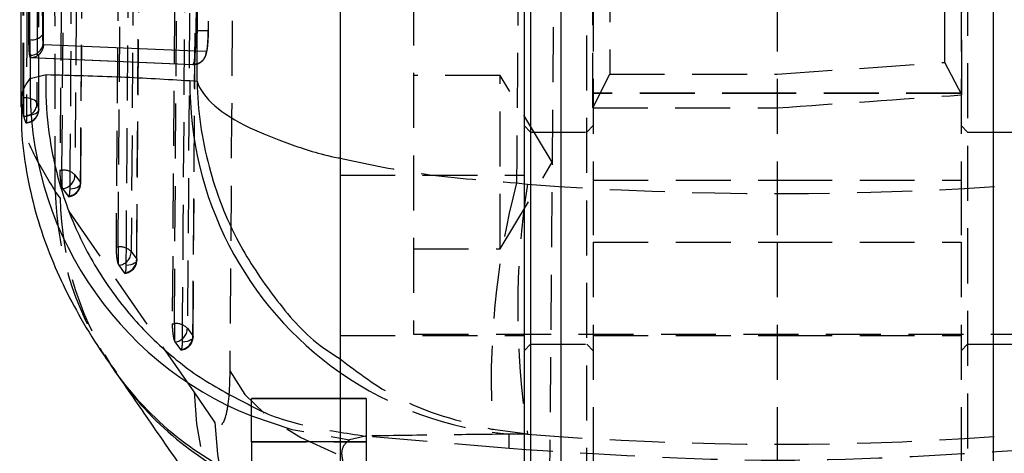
# Model space of a CAD drawing. Extents: x 28 to 381, y 14 to 282.
# Tile 11 of 15: x 346 to 369, y 216 to 226. Entities that reach past the tile are written whole.
import ezdxf

# ---------------------------------------------------------------- set-up
doc = ezdxf.new("R2010")
doc.units = 0
doc.linetypes.add('HIDDEN', pattern=[1.905, 1.27, -0.635])
doc.layers.get('0').update_dxf_attribs({"linetype": 'CONTINUOUS'})

msp = doc.modelspace()

# ---------------------------------------------------------------- linework, layer by layer
at = {"color": 7, "linetype": 'CONTINUOUS'}
for p, q in [((346.178546, 242.365647), (346.208397, 223.662821)), ((353.58088, 234.091032), (353.58088, 212.091033)), ((357.83088, 234.091032), (357.83088, 212.091033)), ((358.68088, 234.091191), (358.68088, 212.091322)), ((368.68088, 212.091322), (368.68088, 234.091191)), ((357.98088, 230.392803), (357.98088, 214.527617)), ((346.408676, 225.223674), (346.383547, 225.223674)), ((346.7354, 225.106185), (346.723673, 225.134683)), ((346.420351, 224.812657), (346.422133, 224.327825)), ((346.420351, 224.812657), (346.423333, 224.811657)), ((346.420446, 224.861552), (346.432173, 224.811657)), ((346.423333, 224.811657), (350.18196, 224.647528)), ((346.423333, 224.811657), (346.432173, 224.811657)), ((346.432173, 224.811657), (350.183348, 224.647528)), ((346.422133, 224.327825), (346.786375, 224.415491)), ((350.110616, 224.278082), (350.275161, 224.266423)), ((353.58088, 216.941489), (351.53088, 216.941489)), ((351.53088, 216.941489), (351.53088, 216.941205)), ((351.53088, 215.94119), (351.53088, 216.941205)), ((351.53088, 215.94119), (351.53088, 212.19119))]:
    msp.add_line(p, q, dxfattribs=at)
at = {"color": 7, "linetype": 'HIDDEN'}
for p, q in [((359.419327, 223.650602), (359.419327, 240.325542)), ((367.942443, 223.948591), (367.942443, 240.027554)), ((347.237867, 239.347553), (347.105994, 222.207607)), ((347.587443, 221.90303), (347.717677, 238.932602)), ((350.620449, 238.985101), (350.53324, 225.432973)), ((348.523843, 236.455392), (348.404174, 220.436994)), ((348.885513, 220.132489), (349.003381, 236.040514)), ((349.809201, 233.563231), (349.70275, 218.666382)), ((350.184015, 218.361981), (350.288439, 233.148459)), ((359.28088, 214.527617), (359.28088, 230.392803)), ((368.08088, 230.392803), (368.08088, 214.527617)), ((359.430879, 228.126936), (359.430879, 221.981746)), ((363.68088, 228.126936), (363.68088, 221.981746)), ((367.93088, 228.126936), (367.93088, 221.981746)), ((346.619048, 223.613876), (346.625838, 227.11703)), ((346.619978, 223.605372), (346.625992, 227.119075)), ((355.28088, 226.361553), (355.28088, 218.424053)), ((350.486651, 224.949551), (350.239008, 224.959891)), ((363.68088, 224.426457), (367.550884, 224.698181)), ((367.942443, 223.948591), (367.550884, 224.698181)), ((357.28088, 224.392803), (355.28088, 224.392803)), ((357.28088, 220.392803), (357.28088, 224.392803)), ((358.482601, 222.392803), (357.28088, 224.392803)), ((359.419327, 223.650602), (359.810114, 224.426044)), ((346.259038, 223.87948), (346.273634, 223.87948)), ((346.273634, 223.476502), (346.273634, 223.87948)), ((363.68088, 223.991423), (359.430879, 223.991423)), ((363.68088, 223.983038), (359.430879, 223.983038)), ((367.93088, 223.991423), (363.68088, 223.991423)), ((367.93088, 223.983038), (363.68088, 223.983038)), ((346.277439, 223.45345), (346.273634, 223.476502)), ((357.83088, 223.241412), (357.98088, 223.091412)), ((359.28088, 223.091412), (359.430879, 223.241412)), ((367.93088, 223.241412), (368.08088, 223.091412)), ((357.98088, 223.091412), (359.28088, 223.091412)), ((368.08088, 223.091412), (369.38088, 223.091412)), ((357.28088, 220.392803), (358.482601, 222.392803)), ((347.105994, 222.207607), (347.155725, 222.207607)), ((347.155725, 222.207607), (347.155725, 221.810095)), ((347.455439, 222.100319), (347.5832, 221.926054)), ((353.58088, 222.09296), (357.83088, 222.09296)), ((347.155725, 221.810095), (347.168367, 221.784993)), ((357.656846, 221.915185), (357.911055, 221.884656)), ((359.430879, 221.981746), (363.68088, 221.981746)), ((359.430879, 221.981746), (359.430879, 220.548214)), ((363.68088, 221.981746), (363.68088, 220.548214)), ((363.68088, 221.981746), (367.93088, 221.981746)), ((367.93088, 221.981746), (367.93088, 220.548214)), ((347.110559, 221.569003), (347.001958, 221.723545)), ((347.168367, 221.784993), (347.296135, 221.610723)), ((350.206345, 217.090428), (347.110559, 221.569003)), ((359.430879, 220.548214), (359.430879, 184.75309)), ((359.430879, 220.548214), (363.68088, 220.548214)), ((363.68088, 220.548214), (363.68088, 208.393637)), ((363.68088, 220.548214), (367.93088, 220.548214)), ((367.93088, 220.548214), (367.93088, 184.75309)), ((348.404174, 220.436994), (348.453926, 220.436994)), ((348.453926, 220.436994), (348.453926, 220.039651)), ((348.753636, 220.329773), (348.881427, 220.155509)), ((355.28088, 220.392803), (357.28088, 220.392803)), ((348.453926, 220.039651), (348.466634, 220.014387)), ((348.466634, 220.014387), (348.594435, 219.840117)), ((349.70275, 218.666382), (349.752536, 218.666382)), ((349.752536, 218.666382), (349.752536, 218.269287)), ((350.05224, 218.559257), (350.180086, 218.384999)), ((353.58088, 218.392803), (357.83088, 218.392803)), ((355.28088, 218.424053), (373.780879, 218.424053)), ((359.430879, 218.392803), (363.68088, 218.392803)), ((363.68088, 218.392803), (367.93088, 218.392803)), ((349.752536, 218.269287), (349.765345, 218.243783)), ((349.765345, 218.243783), (349.893205, 218.069513)), ((357.83088, 218.042803), (357.98088, 218.192803)), ((357.98088, 218.192803), (359.28088, 218.192803)), ((359.28088, 218.192803), (359.430879, 218.042803)), ((367.93088, 218.042803), (368.08088, 218.192803)), ((368.08088, 218.192803), (369.38088, 218.192803)), ((350.690887, 216.391169), (350.206345, 217.090428)), ((354.18088, 216.941489), (353.58088, 216.941489)), ((353.58088, 216.941205), (354.18088, 216.941205)), ((354.18088, 216.941489), (354.18088, 216.941205)), ((354.18088, 216.941205), (354.18088, 215.94119)), ((357.911055, 216.118114), (357.107554, 216.224446)), ((357.911055, 216.118114), (357.490565, 216.116998)), ((357.490565, 215.781499), (357.490565, 216.116998)), ((351.53088, 215.941505), (354.18088, 215.941505)), ((354.18088, 215.94119), (353.58088, 215.94119)), ((354.167947, 216.072191), (353.80027, 215.987419)), ((354.161935, 216.072719), (354.167947, 216.072191)), ((357.490565, 215.781499), (354.167947, 216.072191)), ((354.18088, 215.94119), (354.18088, 212.19119)), ((357.490565, 214.009068), (357.490565, 215.781499))]:
    msp.add_line(p, q, dxfattribs=at)
at = {"color": 8, "linetype": 'CONTINUOUS'}
for p, q in [((346.711972, 225.341888), (346.706058, 226.292503)), ((346.71973, 226.279761), (346.723673, 225.134683)), ((350.239008, 224.959891), (346.7354, 225.106185)), ((351.53088, 216.941205), (353.58088, 216.941205)), ((353.58088, 215.94119), (351.53088, 215.94119))]:
    msp.add_line(p, q, dxfattribs=at)
at = {"color": 7, "linetype": 'HIDDEN', "flags": 128}
for points in [[(347.155725, 222.207607), (347.221452, 230.747527), (347.287486, 239.347553)], [(347.587223, 239.24022), (347.582984, 238.687625), (347.566021, 236.477249), (347.498066, 227.63574), (347.455439, 222.100319)], [(347.5832, 221.926054), (347.587449, 222.478649), (347.604434, 224.689026), (347.672272, 233.530535), (347.713812, 238.955565)], [(347.34193, 221.779408), (347.346171, 222.332004), (347.363134, 224.542387), (347.430877, 233.383918), (347.47236, 238.808956)], [(348.453926, 220.436994), (348.513544, 228.416093), (348.573447, 236.455392)], [(348.873188, 236.348108), (348.869074, 235.795513), (348.852613, 233.585136), (348.786644, 224.743626), (348.753636, 220.329773)], [(348.640191, 220.008809), (348.644302, 220.561405), (348.660743, 222.771791), (348.726378, 231.613333), (348.75825, 235.916805)], [(348.881427, 220.155509), (348.885548, 220.708103), (348.902022, 222.918481), (348.967792, 231.75999), (348.99973, 236.063454)], [(349.752536, 218.666382), (349.805525, 226.084638), (349.858778, 233.563231)], [(350.158525, 233.456016), (350.154594, 232.903421), (350.138862, 230.693044), (350.075786, 221.851538), (350.05224, 218.559257)], [(349.938904, 218.238216), (349.942823, 218.790813), (349.958491, 221.001202), (350.021013, 229.842758), (350.043455, 233.024659)], [(350.180086, 218.384999), (350.184018, 218.937592), (350.199738, 221.147969), (350.262466, 229.989475), (350.284983, 233.171366)], [(351.118026, 229.468782), (351.075427, 223.4734), (351.033431, 217.579031)], [(358.423975, 214.716117), (358.472248, 220.608615), (358.521206, 226.602107)], [(346.577724, 223.758005), (346.569275, 223.781993), (346.550203, 223.804888), (346.521192, 223.825869), (346.483284, 223.844181), (346.437843, 223.859165), (346.386499, 223.870284), (346.331098, 223.877138), (346.273634, 223.87948)], [(346.33693, 223.4783), (346.395563, 223.482426), (346.451129, 223.491264), (346.501508, 223.504475), (346.544777, 223.521555), (346.579288, 223.541853), (346.603721, 223.564595), (346.617145, 223.588912), (346.619048, 223.613876)], [(347.34193, 221.779408), (347.398552, 221.786159), (347.45084, 221.7974), (347.496825, 221.812708), (347.534773, 221.831507), (347.563257, 221.853087), (347.581203, 221.876636), (347.587935, 221.901268), (347.5832, 221.926054)], [(348.881427, 220.155509), (348.886168, 220.130724), (348.879441, 220.106091), (348.8615, 220.082538), (348.833021, 220.060951), (348.795076, 220.042145), (348.749096, 220.026827), (348.69681, 220.015573), (348.640191, 220.008809)], [(350.180086, 218.384999), (350.184835, 218.360216), (350.178116, 218.335581), (350.160184, 218.312021), (350.131712, 218.290426), (350.093776, 218.271606), (350.047801, 218.256272), (349.99552, 218.245), (349.938904, 218.238216)], [(351.033431, 217.579031), (351.377431, 217.030229), (351.928832, 216.511491), (352.67268, 216.036885), (353.588804, 215.619282), (354.652358, 215.270007), (355.834502, 214.998531), (357.103176, 214.812217), (358.423975, 214.716117)], [(351.53088, 216.536302), (352.463403, 216.226006), (353.80027, 215.987419)]]:
    msp.add_lwpolyline(points, dxfattribs=at)
at = {"color": 7, "linetype": 'CONTINUOUS', "flags": 128}
msp.add_lwpolyline([(350.181989, 224.647527), (350.183725, 224.647961), (350.185461, 224.648395)], dxfattribs=at)
at = {"color": 7, "linetype": 'CONTINUOUS'}
for centre, radius, start, end in [((346.462148, 225.534664), 0.315554, 260.2438058, 322.3444928), ((346.420816, 225.166027), 0.304475, 269.9303838, 354.0912359), ((346.431534, 225.115671), 0.304015, 270.1204468, 358.211953)]:
    msp.add_arc(centre, radius, start, end, dxfattribs=at)
at = {"color": 8, "linetype": 'CONTINUOUS'}
for centre, radius, start, end in [((354.572979, 224.10156), 8.153986, 178.4098908, 248.0942281), ((358.239906, 224.201683), 8.129649, 179.4615505, 235.0339736), ((354.459535, 221.90426), 7.469408, 215.7220779, 246.9156028), ((354.538476, 221.743255), 7.441206, 214.8076426, 246.1601682)]:
    msp.add_arc(centre, radius, start, end, dxfattribs=at)
at = {"color": 7, "linetype": 'HIDDEN'}
for centre, radius, start, end in [((346.27303, 223.758112), 0.304694, 270.8291867, 359.9798069), ((346.313515, 223.613235), 0.305534, 271.2216248, 0.1202585), ((346.315208, 223.605883), 0.3045, 271.5594176, 359.9040504), ((347.201451, 221.863065), 0.347563, 43.0489719, 97.5598056), ((347.142655, 222.09674), 0.312805, 274.7148868, 0.6557156), ((347.270419, 221.922466), 0.312802, 274.7157187, 0.6572066), ((347.283487, 221.905367), 0.3045, 275.0067453, 359.5596071), ((375.17287, 217.352589), 18.100507, 165.3999603, 183.573368), ((376.157517, 219.001385), 18.472862, 171.0204778, 188.9795222), ((354.482403, 221.894666), 7.482402, 181.3104571, 215.5601949), ((354.554328, 221.727857), 7.445463, 181.2225384, 214.6407151), ((348.499713, 220.092487), 0.347536, 43.0600842, 97.5705402), ((348.440854, 220.326126), 0.312803, 274.7274466, 0.6680036), ((348.568648, 220.151853), 0.312801, 274.7287783, 0.6697021), ((348.581718, 220.134755), 0.3045, 275.0205046, 359.5728478), ((349.798412, 218.321925), 0.347498, 43.0764631, 97.5862054), ((349.739457, 218.555515), 0.312805, 274.7472429, 0.6854966), ((349.867307, 218.381241), 0.312802, 274.7492385, 0.6882148), ((349.880384, 218.364142), 0.3045, 275.0413581, 359.5924333), ((358.201848, 224.155978), 8.070385, 235.0694307, 264.9436777), ((357.696254, 217.288721), 7.492533, 181.5165272, 268.4268871), ((358.186452, 216.593164), 7.498286, 181.5436689, 268.8599804)]:
    msp.add_arc(centre, radius, start, end, dxfattribs=at)
for centre, major_axis, ratio, start_param, end_param in [((363.700673, 224.267796), (71.252987, 4.983056), 0.008616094, 4.711508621, 4.771352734), ((363.700673, 224.266412), (71.253, 0), 0.008658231, 4.652266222, 4.712111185), ((363.700673, 286.563854), (71.253, 0), 0.910751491, 4.631044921, 4.793191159), ((363.700673, 286.563854), (71.253, 0), 0.991950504, 4.631044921, 4.793191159)]:
    msp.add_ellipse(centre, major_axis=major_axis, ratio=ratio, start_param=start_param, end_param=end_param, dxfattribs=at)
for points, knots in [([(357.800612, 242.061025), (357.78008, 238.705744), (357.738986, 231.990415), (357.684239, 225.275184), (357.656846, 221.915185)], [0, 0, 0, 0, 0.499644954, 1, 1, 1, 1]), ([(346.259038, 223.87948), (346.260143, 225.395185), (346.262354, 228.426595), (346.268717, 234.301678), (346.275762, 238.661046), (346.280358, 241.504714)], [0, 0, 0, 0, 0.257988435, 0.515976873, 1, 1, 1, 1]), ([(346.273634, 223.87948), (346.27694, 226.910889), (346.283349, 232.785981), (346.294664, 238.661045), (346.300141, 241.504714)], [0, 0, 0, 0, 0.515976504, 1, 1, 1, 1]), ([(346.603896, 241.385253), (346.598336, 238.425189), (346.588945, 233.425355), (346.581428, 227.549594), (346.578579, 224.633907), (346.577724, 223.758005)], [0, 0, 0, 0, 0.503778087, 0.85092978, 1, 1, 1, 1]), ([(346.382191, 241.105311), (346.38163, 240.924345), (346.378787, 240.006451), (346.367184, 236.140854), (346.35175, 230.446151), (346.341205, 225.488366), (346.33693, 223.4783)], [0, 0, 0, 0, 0.030799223, 0.156219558, 0.657900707, 1, 1, 1, 1]), ([(347.001958, 221.723545), (346.99641, 224.57718), (346.984207, 230.853917), (346.973281, 237.128097), (346.967322, 240.549803)], [0, 0, 0, 0, 0.454636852, 1, 1, 1, 1]), ([(359.785242, 236.423874), (359.787472, 236.168203), (359.791932, 235.65686), (359.797801, 234.580642), (359.802827, 233.307896), (359.80686, 231.858211), (359.809751, 230.273052), (359.811468, 228.599933), (359.811896, 226.885548), (359.811276, 225.483922), (359.810391, 224.678489), (359.810114, 224.426044)], [0, 0, 0, 0, 0.1182591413, 0.23651882, 0.354778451, 0.4730381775, 0.5912908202, 0.7095432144, 0.8277829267, 0.9460225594, 1, 1, 1, 1]), ([(367.550884, 224.698181), (367.550418, 225.259409), (367.549486, 226.381863), (367.549658, 228.103813), (367.551023, 229.791408), (367.553604, 231.405297), (367.557348, 232.893701), (367.562109, 234.221499), (367.567795, 235.340454), (367.572634, 236.019339), (367.575504, 236.319469), (367.576111, 236.3829)], [0, 0, 0, 0, 0.1209437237, 0.2418874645, 0.3628307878, 0.4837744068, 0.6047229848, 0.7256721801, 0.8466286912, 0.9675854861, 1, 1, 1, 1]), ([(350.181962, 224.648517), (350.218085, 224.651601), (350.285453, 224.657352), (350.368301, 224.704455), (350.425968, 224.760273), (350.462699, 224.818115), (350.485049, 224.873032), (350.502498, 224.939971), (350.516483, 225.035336), (350.529032, 225.198367), (350.533865, 225.353144), (350.53439, 225.434938), (350.534494, 225.451098)], [0, 0, 0, 0, 0.095378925, 0.177879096, 0.248548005, 0.311930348, 0.371423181, 0.442328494, 0.589989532, 0.784458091, 0.957416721, 1, 1, 1, 1]), ([(350.257874, 225.436579), (350.269503, 225.436452), (350.301991, 225.436097), (350.353495, 225.435529), (350.408637, 225.434907), (350.4561, 225.434345), (350.493946, 225.433858), (350.520227, 225.433463), (350.535009, 225.433154), (350.533829, 225.433034), (350.533239, 225.432973)], [0, 0, 0, 0, 0.073776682, 0.206091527, 0.338407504, 0.47072673, 0.603041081, 0.735367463, 0.867679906, 1, 1, 1, 1]), ([(350.533239, 225.432973), (350.532722, 225.395434), (350.531456, 225.303601), (350.525057, 225.16639), (350.514277, 225.044733), (350.500851, 224.964295), (350.491314, 224.954393), (350.486651, 224.949552)], [0, 0, 0, 0, 0.148306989, 0.362797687, 0.577756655, 0.793532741, 1, 1, 1, 1]), ([(350.486625, 224.949553), (350.481788, 224.909905), (350.472114, 224.830611), (350.401866, 224.730876), (350.301964, 224.661149), (350.222904, 224.652068), (350.183374, 224.647527)], [0, 0, 0, 0, 0.250000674, 0.499999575, 0.750001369, 1, 1, 1, 1]), ([(359.810114, 224.426044), (360.340181, 224.426096), (361.630451, 224.426222), (362.920693, 224.42637), (363.68088, 224.426457)], [0, 0, 0, 0, 0.4108184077, 1, 1, 1, 1]), ([(346.273634, 223.476502), (346.271879, 223.494235), (346.268371, 223.529702), (346.263976, 223.616367), (346.260796, 223.715803), (346.259215, 223.807712), (346.259087, 223.859531), (346.259038, 223.87948)], [0, 0, 0, 0, 0.216340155, 0.432689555, 0.648886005, 0.864832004, 1, 1, 1, 1]), ([(347.001958, 221.723545), (346.824825, 222.014463), (346.470556, 222.596305), (346.230614, 223.236168), (346.233593, 223.537882), (346.234742, 223.654227)], [0, 0, 0, 0, 0.3805646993, 0.7611353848, 1, 1, 1, 1]), ([(346.577724, 223.758005), (346.583044, 223.737532), (346.595533, 223.689476), (346.610473, 223.641445), (346.619048, 223.613876)], [0, 0, 0, 0, 0.426013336, 1, 1, 1, 1]), ([(346.320029, 223.30777), (346.3075, 223.347869), (346.292332, 223.396418), (346.279647, 223.444996), (346.277439, 223.45345)], [0, 0, 0, 0, 0.825965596, 1, 1, 1, 1]), ([(346.33693, 223.4783), (346.33665, 223.450336), (346.336072, 223.392778), (346.332412, 223.329675), (346.328612, 223.313025), (346.326712, 223.304699)], [0, 0, 0, 0, 0.320851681, 0.66042545, 1, 1, 1, 1]), ([(346.323964, 223.305733), (346.322746, 223.304593), (346.321462, 223.303389), (346.320099, 223.307553), (346.320029, 223.30777)], [0, 0, 0, 0, 0.947990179, 1, 1, 1, 1]), ([(353.58088, 222.487075), (354.165491, 222.360833), (355.404612, 222.093254), (356.878389, 221.976732), (357.656846, 221.915185)], [0, 0, 0, 0, 0.471794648, 1, 1, 1, 1]), ([(347.105994, 222.207607), (347.106346, 222.175546), (347.10705, 222.111433), (347.115598, 222.007997), (347.128658, 221.913715), (347.142945, 221.847102), (347.152344, 221.819886), (347.155725, 221.810095)], [0, 0, 0, 0, 0.217388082, 0.43472846, 0.653439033, 0.875328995, 1, 1, 1, 1]), ([(347.296135, 221.610723), (347.297942, 221.608331), (347.302475, 221.602332), (347.306553, 221.604773), (347.309006, 221.606241)], [0, 0, 0, 0, 0.3987075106, 1, 1, 1, 1]), ([(347.317984, 221.607853), (347.322668, 221.617898), (347.332036, 221.637988), (347.340037, 221.702002), (347.341347, 221.755586), (347.34193, 221.779408)], [0, 0, 0, 0, 0.357105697, 0.714187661, 1, 1, 1, 1]), ([(348.404174, 220.436994), (348.404534, 220.404933), (348.405253, 220.340817), (348.413821, 220.237385), (348.426901, 220.143099), (348.441183, 220.076587), (348.450565, 220.049393), (348.453926, 220.039651)], [0, 0, 0, 0, 0.217552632, 0.435061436, 0.653950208, 0.876034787, 1, 1, 1, 1]), ([(348.61623, 219.837175), (348.620916, 219.84718), (348.630289, 219.867188), (348.638304, 219.931198), (348.639609, 219.984882), (348.640191, 220.008809)], [0, 0, 0, 0, 0.356660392, 0.7132536, 1, 1, 1, 1]), ([(348.594435, 219.840117), (348.596221, 219.837754), (348.600754, 219.831756), (348.604835, 219.834175), (348.607308, 219.83564)], [0, 0, 0, 0, 0.393987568, 1, 1, 1, 1]), ([(349.70275, 218.666382), (349.70312, 218.63432), (349.70386, 218.570205), (349.712461, 218.466772), (349.725573, 218.372483), (349.739847, 218.306114), (349.749204, 218.278956), (349.752536, 218.269287)], [0, 0, 0, 0, 0.217810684, 0.435572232, 0.654719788, 0.877067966, 1, 1, 1, 1]), ([(349.914921, 218.066466), (349.919611, 218.076414), (349.928993, 218.096312), (349.937028, 218.160291), (349.938324, 218.214131), (349.938904, 218.238216)], [0, 0, 0, 0, 0.355916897, 0.711870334, 1, 1, 1, 1]), ([(349.893205, 218.069513), (349.89496, 218.067193), (349.899496, 218.061196), (349.90358, 218.063581), (349.906083, 218.065044)], [0, 0, 0, 0, 0.386864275, 1, 1, 1, 1]), ([(353.58088, 217.85355), (354.003555, 217.533715), (355.051337, 216.740868), (356.339209, 216.417417), (357.107554, 216.224446)], [0, 0, 0, 0, 0.403399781, 1, 1, 1, 1]), ([(351.033431, 217.579031), (351.028177, 217.366918), (351.022898, 217.15382), (350.991299, 216.805779), (350.952595, 216.557445), (350.864075, 216.327765), (350.775731, 216.288522), (350.710322, 216.367656), (350.690887, 216.391169)], [0, 0, 0, 0, 0.235156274, 0.236247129, 0.472332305, 0.635247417, 0.891622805, 1, 1, 1, 1]), ([(351.53088, 216.766115), (351.532076, 216.765443), (351.929671, 216.542022), (352.816321, 216.274616), (353.713397, 216.140018), (354.161935, 216.072719)], [0, 0, 0, 0, 0.001506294, 0.500753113, 1, 1, 1, 1]), ([(357.490565, 216.116998), (356.960137, 216.11062), (355.836459, 216.097108), (354.740533, 216.081146), (354.161935, 216.072719)], [0, 0, 0, 0, 0.4720472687, 1, 1, 1, 1]), ([(353.80027, 215.987419), (353.732327, 215.929711), (353.596447, 215.8143), (353.624016, 215.47746), (353.822859, 215.024969), (354.132025, 214.614307), (354.286606, 214.408979)], [0, 0, 0, 0, 0.246010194, 0.492000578, 0.746003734, 1, 1, 1, 1]), ([(369.910781, 215.781499), (367.840745, 215.64593), (363.700673, 215.374791), (359.560601, 215.64593), (357.490565, 215.781499)], [0, 0, 0, 0, 0.499999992, 1, 1, 1, 1])]:
    msp.add_open_spline(points, degree=3, knots=knots, dxfattribs=at)
at = {"color": 7, "linetype": 'CONTINUOUS'}
for points, knots in [([(346.296008, 240.677385), (346.309471, 238.101774), (346.336398, 232.950551), (346.36783, 227.7993), (346.383547, 225.223674)], [0, 0, 0, 0, 0.499999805, 1, 1, 1, 1]), ([(346.316642, 240.677385), (346.330852, 238.101775), (346.359273, 232.950554), (346.392208, 227.7993), (346.408676, 225.223674)], [0, 0, 0, 0, 0.499999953, 1, 1, 1, 1]), ([(350.275161, 224.266423), (350.291641, 226.8593), (350.324766, 232.070784), (350.351528, 237.282342), (350.364975, 239.900986)], [0, 0, 0, 0, 0.497531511, 1, 1, 1, 1]), ([(350.257874, 225.436537), (350.259097, 225.61235), (350.265972, 226.600136), (350.296519, 231.117588), (350.321158, 235.459263), (350.341188, 238.988957)], [0, 0, 0, 0, 0.038918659, 0.218660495, 1, 1, 1, 1]), ([(346.383547, 225.223674), (346.384649, 225.154601), (346.386853, 225.016459), (346.398445, 224.875577), (346.410862, 224.821434), (346.41888, 224.814017), (346.420351, 224.812657)], [0, 0, 0, 0, 0.309934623, 0.619849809, 0.930283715, 1, 1, 1, 1]), ([(346.408676, 225.223674), (346.409344, 225.154769), (346.410679, 225.01701), (346.415929, 224.909155), (346.419668, 224.869744), (346.420446, 224.861552)], [0, 0, 0, 0, 0.442184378, 0.88405108, 1, 1, 1, 1]), ([(346.723673, 225.134683), (346.7229, 225.139383), (346.71918, 225.162004), (346.713963, 225.223793), (346.712636, 225.302504), (346.711972, 225.341888)], [0, 0, 0, 0, 0.11585398, 0.557606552, 1, 1, 1, 1]), ([(350.185461, 224.648395), (350.193385, 224.661283), (350.209232, 224.687058), (350.230728, 224.834223), (350.247222, 225.042787), (350.255753, 225.256893), (350.257334, 225.390866), (350.257873, 225.436537)], [0, 0, 0, 0, 0.221583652, 0.443157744, 0.66455828, 0.88564893, 1, 1, 1, 1]), ([(346.786375, 224.415491), (346.784794, 224.348137), (346.774324, 223.90222), (346.833235, 222.998596), (347.113156, 221.73292), (347.627532, 220.459181), (348.35081, 219.291606), (349.257408, 218.263578), (350.318571, 217.391807), (351.127184, 216.974469), (351.53088, 216.766115)], [0, 0, 0, 0, 0.021181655, 0.140233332, 0.283600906, 0.42696861, 0.570334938, 0.713701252, 0.857066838, 1, 1, 1, 1]), ([(346.786375, 224.415491), (347.363575, 224.401562), (348.457927, 224.375154), (349.580247, 224.309234), (350.110616, 224.278082)], [0, 0, 0, 0, 0.527435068, 1, 1, 1, 1]), ([(346.223223, 223.654293), (346.220715, 223.488736), (346.212884, 222.971876), (346.32833, 222.155701), (346.536159, 221.224792), (346.830236, 220.35076), (347.186697, 219.531029), (347.61649, 218.728581), (348.020226, 218.070051), (348.304006, 217.685707), (348.404107, 217.550133)], [0, 0, 0, 0, 0.05779834, 0.180443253, 0.304392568, 0.43290394, 0.572510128, 0.72284089, 0.902234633, 1, 1, 1, 1]), ([(348.389998, 217.550577), (348.397029, 217.541082), (348.407021, 217.527587), (348.422332, 217.504238), (348.42687, 217.497317)], [0, 0, 0, 0, 0.703601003, 1, 1, 1, 1]), ([(348.424853, 217.501205), (348.702145, 217.100267), (349.733208, 215.609451), (350.768684, 214.114993), (351.52568, 213.022452)], [0, 0, 0, 0, 0.268938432, 1, 1, 1, 1])]:
    msp.add_open_spline(points, degree=3, knots=knots, dxfattribs=at)
at = {"color": 8, "linetype": 'CONTINUOUS'}
for points, knots in [([(346.234742, 223.654227), (346.226544, 223.733585), (346.197206, 224.017608), (346.327933, 224.197905), (346.422133, 224.327825)], [0, 0, 0, 0, 0.279406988, 1, 1, 1, 1]), ([(350.275161, 224.266423), (350.275682, 224.264711), (350.333648, 224.074369), (350.606728, 223.703594), (351.374127, 223.21303), (352.394112, 222.818853), (353.105949, 222.577202), (353.565499, 222.489994), (353.58088, 222.487075)], [0, 0, 0, 0, 0.002602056, 0.28923606, 0.561033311, 0.776806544, 0.992529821, 1, 1, 1, 1]), ([(350.275161, 224.266423), (350.275275, 224.260474), (350.287965, 223.599428), (350.472221, 222.313147), (351.126991, 220.624373), (352.044923, 219.260606), (352.832999, 218.330398), (353.423163, 217.95411), (353.58088, 217.85355)], [0, 0, 0, 0, 0.002429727, 0.270006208, 0.523740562, 0.725170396, 0.926553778, 1, 1, 1, 1])]:
    msp.add_open_spline(points, degree=3, knots=knots, dxfattribs=at)

doc.saveas('drawing.dxf')
